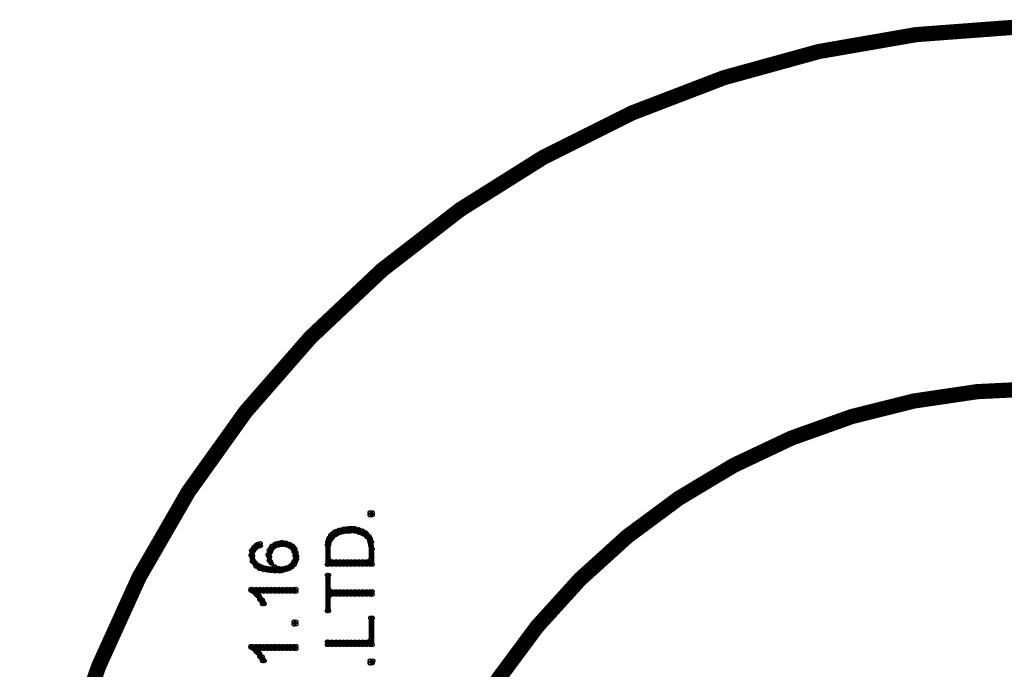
# Model space of a CAD drawing. Extents: x 97 to 162, y 100 to 201.
# Tile 32 of 47: x 135 to 148, y 146 to 155. Entities that reach past the tile are written whole.
import ezdxf

# ---------------------------------------------------------------- set-up
doc = ezdxf.new("R2010")
doc.units = 0
doc.layers.get('0').update_dxf_attribs({"linetype": 'CONTINUOUS'})
doc.layers.add('C-MASK_GBR', color=7, linetype='CONTINUOUS')
doc.layers.add('C-SILK_GBR', color=6, linetype='CONTINUOUS')

# ---------------------------------------------------------------- blocks, each defined once
blk = doc.blocks.new('ROUND_2')
blk.add_circle((0, 0), 0.025)

msp = doc.modelspace()

# ---------------------------------------------------------------- linework, layer by layer
at = {"layer": 'C-MASK_GBR', "const_width": 0.199898}
msp.add_lwpolyline([(147.951952, 154.795474, 0.8105196), (143.23187, 129.20345)], format="xyb", dxfattribs=at)
msp.add_lwpolyline([(139.749784, 141.500098, 1), (156.85008, 141.500098, 1)], format="xyb", close=True, dxfattribs=at)
at = {"layer": 'C-SILK_GBR', "const_width": 0.199898}
msp.add_lwpolyline([(147.951952, 154.795474, 0.8105196), (143.23187, 129.20345)], format="xyb", dxfattribs=at)
msp.add_lwpolyline([(139.749784, 141.500098, 1), (156.85008, 141.500098, 1)], format="xyb", close=True, dxfattribs=at)
at = {"layer": 'C-SILK_GBR', "const_width": 0.050038}
for points in [[(139.526772, 148.420582), (139.496546, 148.420582)], [(139.496546, 148.420582), (139.496546, 148.390102)], [(139.496546, 148.390102), (139.526772, 148.390102)], [(139.500102, 148.390102), (139.500102, 148.420582)], [(139.526772, 148.390102), (139.526772, 148.420582)], [(139.08659, 148.189696), (139.029186, 148.165058)], [(139.050014, 148.13153), (139.050014, 148.173948)], [(139.154408, 148.206714), (139.08659, 148.189696)], [(139.100052, 148.155406), (139.100052, 148.192998)], [(139.12977, 148.166836), (139.228068, 148.175726)], [(139.15009, 148.168614), (139.15009, 148.205444)], [(139.231624, 148.215096), (139.154408, 148.206714)], [(139.199874, 148.173186), (139.199874, 148.21154)], [(139.228068, 148.175726), (139.230354, 148.17598)], [(139.230354, 148.17598), (139.292838, 148.17598)], [(139.289282, 148.215096), (139.231624, 148.215096)], [(139.249912, 148.17598), (139.249912, 148.215096)], [(139.347956, 148.198332), (139.289282, 148.215096)], [(139.292838, 148.17598), (139.299696, 148.174964)], [(139.299696, 148.174964), (139.36218, 148.157184)], [(139.29995, 148.174964), (139.29995, 148.212048)], [(139.398502, 148.181568), (139.347956, 148.198332)], [(139.349988, 148.160486), (139.349988, 148.197824)], [(139.438126, 148.157946), (139.398502, 148.181568)], [(139.400026, 148.142198), (139.400026, 148.180552)], [(138.958574, 148.086826), (138.942064, 148.037296)], [(138.949938, 147.738338), (138.949938, 148.061172)], [(138.95705, 148.00834), (138.975084, 148.053044)], [(138.981688, 148.125434), (138.958574, 148.086826)], [(138.975084, 148.053044), (138.978132, 148.058632)], [(138.978132, 148.058632), (139.005056, 148.094446)], [(139.029186, 148.165058), (138.981688, 148.125434)], [(138.999976, 148.087842), (138.999976, 148.140674)], [(139.005056, 148.094446), (139.009374, 148.099018)], [(139.009374, 148.099018), (139.054078, 148.134578)], [(139.054078, 148.134578), (139.05992, 148.138134)], [(139.05992, 148.138134), (139.122404, 148.165058)], [(139.122404, 148.165058), (139.12977, 148.166836)], [(139.36218, 148.157184), (139.36472, 148.156168)], [(139.36472, 148.156168), (139.40917, 148.138388)], [(139.40917, 148.138388), (139.415012, 148.135086)], [(139.415012, 148.135086), (139.450826, 148.108416)], [(139.486132, 148.109686), (139.438126, 148.157946)], [(139.450064, 148.108924), (139.450064, 148.146008)], [(139.450826, 148.108416), (139.456414, 148.10232)], [(139.456414, 148.10232), (139.492228, 148.048726)], [(139.51839, 148.037296), (139.486132, 148.109686)], [(139.492228, 148.048726), (139.496038, 148.039836)], [(139.500102, 148.019516), (139.500102, 148.078698)], [(137.941812, 147.921472), (137.934192, 147.85975)], [(137.972292, 147.966938), (137.941812, 147.921472)], [(137.94994, 147.78101), (137.94994, 147.93341)], [(137.964672, 147.908518), (137.969244, 147.918678)], [(137.969244, 147.918678), (137.996168, 147.954238)], [(138.018774, 148.0058), (137.972292, 147.966938)], [(137.996168, 147.954238), (138.002264, 147.96008)], [(137.999978, 147.958556), (137.999978, 147.990052)], [(138.002264, 147.96008), (138.028934, 147.97786)], [(138.056874, 148.015198), (138.018774, 148.0058)], [(138.028934, 147.97786), (138.038078, 147.98167)], [(138.038078, 147.98167), (138.060176, 147.985988)], [(138.050016, 147.983956), (138.050016, 148.01342)], [(138.060176, 147.985988), (138.056874, 148.015198)], [(138.173206, 147.928584), (138.157712, 147.86737)], [(138.211814, 147.982686), (138.173206, 147.928584)], [(138.190986, 147.907502), (138.21791, 147.952206)], [(138.199876, 147.922488), (138.199876, 147.966176)], [(138.26617, 148.013928), (138.211814, 147.982686)], [(138.21791, 147.952206), (138.226546, 147.960842)], [(138.226546, 147.960842), (138.270996, 147.987512)], [(138.249914, 147.974812), (138.249914, 148.00453)], [(138.33856, 148.02993), (138.26617, 148.013928)], [(138.270996, 147.987512), (138.280394, 147.990814)], [(138.280394, 147.990814), (138.342878, 147.999704)], [(138.299952, 147.993608), (138.299952, 148.021294)], [(138.394186, 148.022056), (138.33856, 148.02993)], [(138.342878, 147.999704), (138.34999, 147.999704)], [(138.34999, 147.999704), (138.34999, 148.028406)], [(138.34999, 147.999704), (138.412474, 147.990814)], [(138.442954, 148.0058), (138.394186, 148.022056)], [(138.400028, 147.992592), (138.400028, 148.020024)], [(138.412474, 147.990814), (138.421872, 147.987512)], [(138.421872, 147.987512), (138.466322, 147.960842)], [(138.481562, 147.982686), (138.442954, 148.0058)], [(138.450066, 147.970494), (138.450066, 148.001482)], [(138.466322, 147.960842), (138.474958, 147.952206)], [(138.474958, 147.952206), (138.501882, 147.907502)], [(138.511534, 147.945094), (138.481562, 147.982686)], [(138.500104, 147.91055), (138.500104, 147.959572)], [(138.527536, 147.897596), (138.511534, 147.945094)], [(138.942064, 148.037296), (138.933936, 147.996656)], [(138.933936, 147.996656), (138.933936, 147.738338)], [(138.955272, 147.999196), (138.95705, 148.00834)], [(138.955272, 147.8026), (138.955272, 147.999196)], [(139.496038, 148.039836), (139.504928, 147.995132)], [(139.504928, 147.995132), (139.505436, 147.990306)], [(139.505436, 147.990306), (139.505436, 147.8026)], [(139.526772, 147.944332), (139.51839, 148.037296)], [(139.526772, 147.738338), (139.526772, 147.944332)], [(137.934192, 147.85975), (137.950194, 147.779994)], [(137.955782, 147.863814), (137.964672, 147.908518)], [(137.956036, 147.852892), (137.955782, 147.863814)], [(137.97407, 147.781518), (137.956036, 147.852892)], [(138.157712, 147.86737), (138.17346, 147.789138)], [(138.17346, 147.789138), (138.194796, 147.760436)], [(138.17854, 147.840954), (138.178794, 147.845272)], [(138.178794, 147.83689), (138.17854, 147.840954)], [(138.178794, 147.845272), (138.187938, 147.898866)], [(138.187938, 147.783296), (138.178794, 147.83689)], [(138.187938, 147.898866), (138.190986, 147.907502)], [(138.51001, 147.791424), (138.49223, 147.764754)], [(138.501882, 147.907502), (138.50493, 147.899628)], [(138.50493, 147.899628), (138.51382, 147.854924)], [(138.514328, 147.805394), (138.51001, 147.791424)], [(138.51382, 147.854924), (138.514328, 147.850098)], [(138.514328, 147.850098), (138.514328, 147.805394)], [(138.519916, 147.77085), (138.535664, 147.81022)], [(138.535664, 147.847812), (138.527536, 147.897596)], [(138.535664, 147.81022), (138.535664, 147.847812)], [(138.980418, 147.777708), (138.955272, 147.8026)], [(139.505436, 147.8026), (139.48029, 147.777708)], [(139.500102, 147.738338), (139.500102, 147.787106)], [(137.950194, 147.779994), (137.997692, 147.716748)], [(137.98042, 147.769834), (137.97407, 147.781518)], [(138.016234, 147.73402), (137.98042, 147.769834)], [(137.997692, 147.716748), (138.044428, 147.685506)], [(137.999978, 147.715224), (137.999978, 147.750276)], [(138.024616, 147.728686), (138.016234, 147.73402)], [(138.06932, 147.710652), (138.024616, 147.728686)], [(138.044428, 147.685506), (138.101324, 147.66925)], [(138.050016, 147.683982), (138.050016, 147.718526)], [(138.07059, 147.710144), (138.06932, 147.710652)], [(138.124184, 147.692364), (138.07059, 147.710144)], [(138.100054, 147.669504), (138.100054, 147.700492)], [(138.101324, 147.66925), (138.170666, 147.660614)], [(138.129772, 147.691094), (138.124184, 147.692364)], [(138.218926, 147.682204), (138.129772, 147.691094)], [(138.150092, 147.663154), (138.150092, 147.689062)], [(138.170666, 147.660614), (138.24966, 147.651724)], [(138.190986, 147.77466), (138.187938, 147.783296)], [(138.20394, 147.75307), (138.190986, 147.77466)], [(138.194796, 147.760436), (138.20394, 147.75307)], [(138.199876, 147.756372), (138.199876, 147.759674)], [(138.199876, 147.657312), (138.199876, 147.684236)], [(138.246358, 147.707096), (138.218926, 147.682204)], [(138.270996, 147.69465), (138.246358, 147.709382)], [(138.246358, 147.709382), (138.246358, 147.707096)], [(138.249914, 147.651724), (138.249914, 147.70735)], [(138.279886, 147.691348), (138.270996, 147.69465)], [(138.33348, 147.682458), (138.279886, 147.691348)], [(138.299952, 147.651724), (138.299952, 147.688046)], [(138.325098, 147.651724), (138.383772, 147.668488)], [(138.34237, 147.682712), (138.33348, 147.682458)], [(138.387074, 147.691602), (138.34237, 147.682712)], [(138.34999, 147.658836), (138.34999, 147.684236)], [(138.383772, 147.668488), (138.434064, 147.685252)], [(138.38809, 147.691856), (138.387074, 147.691602)], [(138.423904, 147.700746), (138.38809, 147.691856)], [(138.400028, 147.674076), (138.400028, 147.69465)], [(138.431778, 147.704302), (138.423904, 147.700746)], [(138.458448, 147.722082), (138.431778, 147.704302)], [(138.434064, 147.685252), (138.473688, 147.709128)], [(138.450066, 147.694904), (138.450066, 147.716494)], [(138.464544, 147.727924), (138.458448, 147.722082)], [(138.491468, 147.763484), (138.464544, 147.727924)], [(138.473688, 147.709128), (138.504422, 147.739862)], [(138.49223, 147.764754), (138.491468, 147.763484)], [(138.500104, 147.73529), (138.500104, 147.776438)], [(138.504422, 147.739862), (138.519916, 147.77085)], [(138.933936, 147.738338), (139.526772, 147.738338)], [(139.48029, 147.777708), (138.980418, 147.777708)], [(138.999976, 147.738338), (138.999976, 147.777708)], [(139.050014, 147.738338), (139.050014, 147.777708)], [(139.100052, 147.738338), (139.100052, 147.777708)], [(139.15009, 147.738338), (139.15009, 147.777708)], [(139.199874, 147.738338), (139.199874, 147.777708)], [(139.249912, 147.738338), (139.249912, 147.777708)], [(139.29995, 147.738338), (139.29995, 147.777708)], [(139.349988, 147.738338), (139.349988, 147.777708)], [(139.400026, 147.738338), (139.400026, 147.777708)], [(139.450064, 147.738338), (139.450064, 147.777708)], [(138.24966, 147.651724), (138.325098, 147.651724)], [(138.955272, 147.599146), (138.933936, 147.599146)], [(138.933936, 147.599146), (138.933936, 147.131278)], [(138.949938, 147.131278), (138.949938, 147.599146)], [(138.955272, 147.409916), (138.955272, 147.599146)], [(138.526774, 147.414234), (137.933938, 147.414234)], [(137.933938, 147.414234), (137.933938, 147.399756)], [(137.933938, 147.399756), (137.96645, 147.380452)], [(137.94994, 147.390104), (137.94994, 147.414234)], [(137.999978, 147.34794), (137.999978, 147.414234)], [(138.050016, 147.383754), (138.050016, 147.414234)], [(138.100054, 147.384008), (138.100054, 147.414234)], [(138.150092, 147.384008), (138.150092, 147.414234)], [(138.199876, 147.384008), (138.199876, 147.414234)], [(138.249914, 147.384008), (138.249914, 147.414234)], [(138.299952, 147.384008), (138.299952, 147.414234)], [(138.34999, 147.384008), (138.34999, 147.414234)], [(138.400028, 147.384008), (138.400028, 147.414234)], [(138.450066, 147.384008), (138.450066, 147.414234)], [(138.500104, 147.384008), (138.500104, 147.414234)], [(138.526774, 147.384008), (138.526774, 147.414234)], [(138.980418, 147.38477), (138.955272, 147.409916)], [(137.96645, 147.380452), (137.971276, 147.376642)], [(137.971276, 147.376642), (138.01598, 147.331938)], [(138.01598, 147.331938), (138.019028, 147.328128)], [(138.019028, 147.328128), (138.054842, 147.274534)], [(138.026902, 147.358862), (138.051794, 147.384008)], [(138.031728, 147.343876), (138.026902, 147.358862)], [(138.084052, 147.27428), (138.031728, 147.343876)], [(138.050016, 147.281646), (138.050016, 147.319746)], [(138.051794, 147.384008), (138.526774, 147.384008)], [(138.054842, 147.274534), (138.055604, 147.27301)], [(138.055604, 147.27301), (138.084052, 147.223226)], [(138.109452, 147.223226), (138.084052, 147.27428)], [(138.955272, 147.320508), (138.980418, 147.345654)], [(138.955272, 147.131278), (138.955272, 147.320508)], [(139.526772, 147.38477), (138.980418, 147.38477)], [(138.980418, 147.345654), (139.526772, 147.345654)], [(138.999976, 147.345654), (138.999976, 147.38477)], [(139.050014, 147.345654), (139.050014, 147.38477)], [(139.100052, 147.345654), (139.100052, 147.38477)], [(139.15009, 147.345654), (139.15009, 147.38477)], [(139.199874, 147.345654), (139.199874, 147.38477)], [(139.249912, 147.345654), (139.249912, 147.38477)], [(139.29995, 147.345654), (139.29995, 147.38477)], [(139.349988, 147.345654), (139.349988, 147.38477)], [(139.400026, 147.345654), (139.400026, 147.38477)], [(139.450064, 147.345654), (139.450064, 147.38477)], [(139.500102, 147.345654), (139.500102, 147.38477)], [(139.526772, 147.345654), (139.526772, 147.38477)], [(138.084052, 147.223226), (138.109452, 147.223226)], [(138.100054, 147.223226), (138.100054, 147.242276)], [(138.933936, 147.131278), (138.955272, 147.131278)], [(139.526772, 147.036536), (139.505436, 147.036536)], [(139.505436, 147.036536), (139.505436, 146.749008)], [(139.526772, 146.684746), (139.526772, 147.036536)], [(138.526774, 146.985736), (138.496548, 146.985736)], [(138.496548, 146.985736), (138.496548, 146.955256)], [(138.496548, 146.955256), (138.526774, 146.955256)], [(138.500104, 146.955256), (138.500104, 146.985736)], [(138.526774, 146.955256), (138.526774, 146.985736)], [(138.526774, 146.664172), (137.933938, 146.664172)], [(137.933938, 146.664172), (137.933938, 146.649948)], [(137.933938, 146.649948), (137.96645, 146.63039)], [(137.94994, 146.640296), (137.94994, 146.664172)], [(137.96645, 146.63039), (137.971276, 146.62658)], [(137.971276, 146.62658), (138.01598, 146.581876)], [(137.999978, 146.597878), (137.999978, 146.664172)], [(138.026902, 146.609054), (138.051794, 146.633946)], [(138.050016, 146.633946), (138.050016, 146.664172)], [(138.051794, 146.633946), (138.526774, 146.633946)], [(138.100054, 146.633946), (138.100054, 146.664172)], [(138.150092, 146.633946), (138.150092, 146.664172)], [(138.199876, 146.633946), (138.199876, 146.664172)], [(138.249914, 146.633946), (138.249914, 146.664172)], [(138.299952, 146.633946), (138.299952, 146.664172)], [(138.34999, 146.633946), (138.34999, 146.664172)], [(138.400028, 146.633946), (138.400028, 146.664172)], [(138.450066, 146.633946), (138.450066, 146.664172)], [(138.500104, 146.633946), (138.500104, 146.664172)], [(138.526774, 146.633946), (138.526774, 146.664172)], [(139.48029, 146.724116), (138.933936, 146.724116)], [(138.933936, 146.724116), (138.933936, 146.684746)], [(138.933936, 146.684746), (139.526772, 146.684746)], [(138.949938, 146.684746), (138.949938, 146.724116)], [(138.999976, 146.684746), (138.999976, 146.724116)], [(139.050014, 146.684746), (139.050014, 146.724116)], [(139.100052, 146.684746), (139.100052, 146.724116)], [(139.15009, 146.684746), (139.15009, 146.724116)], [(139.199874, 146.684746), (139.199874, 146.724116)], [(139.249912, 146.684746), (139.249912, 146.724116)], [(139.29995, 146.684746), (139.29995, 146.724116)], [(139.349988, 146.684746), (139.349988, 146.724116)], [(139.400026, 146.684746), (139.400026, 146.724116)], [(139.450064, 146.684746), (139.450064, 146.724116)], [(139.505436, 146.749008), (139.48029, 146.724116)], [(139.500102, 146.684746), (139.500102, 146.733768)], [(138.01598, 146.581876), (138.019028, 146.578066)], [(138.019028, 146.578066), (138.054842, 146.524472)], [(138.031728, 146.593814), (138.026902, 146.609054)], [(138.084052, 146.524218), (138.031728, 146.593814)], [(138.050016, 146.531584), (138.050016, 146.569684)], [(138.054842, 146.524472), (138.055604, 146.523202)], [(138.055604, 146.523202), (138.084052, 146.473164)], [(138.109452, 146.473164), (138.084052, 146.524218)], [(138.084052, 146.473164), (138.109452, 146.473164)], [(138.100054, 146.473164), (138.100054, 146.492214)], [(139.536424, 146.47418), (139.496546, 146.47418)], [(139.496546, 146.47418), (139.496546, 146.4437)], [(139.496546, 146.4437), (139.526772, 146.4437)], [(139.500102, 146.4437), (139.500102, 146.47418)], [(139.526772, 146.454368), (139.536424, 146.47418)], [(139.526772, 146.4437), (139.526772, 146.454368)]]:
    msp.add_lwpolyline(points, dxfattribs=at)

# ---------------------------------------------------------------- block references
at = {"layer": 'C-SILK_GBR'}
for p in [(139.496546, 148.420582), (139.496546, 148.390102), (139.500102, 148.420582), (139.500102, 148.390102), (139.526772, 148.420582), (139.526772, 148.420582), (139.526772, 148.390102), (139.050014, 148.173948), (139.08659, 148.189696), (139.100052, 148.192998), (139.15009, 148.205444), (139.154408, 148.206714), (139.199874, 148.21154), (139.228068, 148.175726), (139.230354, 148.17598), (139.231624, 148.215096), (139.249912, 148.215096), (139.249912, 148.17598), (139.289282, 148.215096), (139.292838, 148.17598), (139.299696, 148.174964), (139.29995, 148.212048), (139.29995, 148.174964), (139.347956, 148.198332), (139.349988, 148.197824), (139.398502, 148.181568), (139.400026, 148.180552), (138.949938, 148.061172), (138.958574, 148.086826), (138.975084, 148.053044), (138.978132, 148.058632), (138.981688, 148.125434), (138.999976, 148.140674), (138.999976, 148.087842), (139.005056, 148.094446), (139.009374, 148.099018), (139.029186, 148.165058), (139.050014, 148.13153), (139.054078, 148.134578), (139.05992, 148.138134), (139.100052, 148.155406), (139.122404, 148.165058), (139.12977, 148.166836), (139.15009, 148.168614), (139.199874, 148.173186), (139.349988, 148.160486), (139.36218, 148.157184), (139.36472, 148.156168), (139.400026, 148.142198), (139.40917, 148.138388), (139.415012, 148.135086), (139.438126, 148.157946), (139.450064, 148.146008), (139.450064, 148.108924), (139.450826, 148.108416), (139.456414, 148.10232), (139.486132, 148.109686), (139.492228, 148.048726), (139.500102, 148.078698), (137.941812, 147.921472), (137.94994, 147.93341), (137.969244, 147.918678), (137.972292, 147.966938), (137.996168, 147.954238), (137.999978, 147.990052), (137.999978, 147.958556), (138.002264, 147.96008), (138.018774, 148.0058), (138.028934, 147.97786), (138.038078, 147.98167), (138.050016, 148.01342), (138.050016, 147.983956), (138.056874, 148.015198), (138.060176, 147.985988), (138.173206, 147.928584), (138.199876, 147.966176), (138.199876, 147.922488), (138.211814, 147.982686), (138.21791, 147.952206), (138.226546, 147.960842), (138.249914, 148.00453), (138.249914, 147.974812), (138.26617, 148.013928), (138.270996, 147.987512), (138.280394, 147.990814), (138.299952, 148.021294), (138.299952, 147.993608), (138.33856, 148.02993), (138.342878, 147.999704), (138.34999, 148.028406), (138.34999, 147.999704), (138.34999, 147.999704), (138.394186, 148.022056), (138.400028, 148.020024), (138.400028, 147.992592), (138.412474, 147.990814), (138.421872, 147.987512), (138.442954, 148.0058), (138.450066, 148.001482), (138.450066, 147.970494), (138.466322, 147.960842), (138.474958, 147.952206), (138.481562, 147.982686), (138.500104, 147.959572), (138.511534, 147.945094), (138.933936, 147.996656), (138.942064, 148.037296), (138.955272, 147.999196), (138.95705, 148.00834), (139.496038, 148.039836), (139.500102, 148.019516), (139.504928, 147.995132), (139.505436, 147.990306), (139.505436, 147.990306), (139.51839, 148.037296), (139.526772, 147.944332), (139.526772, 147.944332), (137.934192, 147.85975), (137.955782, 147.863814), (137.956036, 147.852892), (137.964672, 147.908518), (138.157712, 147.86737), (138.17346, 147.789138), (138.17854, 147.840954), (138.178794, 147.845272), (138.178794, 147.83689), (138.187938, 147.898866), (138.190986, 147.907502), (138.500104, 147.91055), (138.501882, 147.907502), (138.50493, 147.899628), (138.51001, 147.791424), (138.51382, 147.854924), (138.514328, 147.850098), (138.514328, 147.805394), (138.527536, 147.897596), (138.535664, 147.847812), (138.535664, 147.847812), (138.535664, 147.81022), (138.955272, 147.8026), (139.500102, 147.787106), (139.505436, 147.8026), (137.94994, 147.78101), (137.950194, 147.779994), (137.97407, 147.781518), (137.98042, 147.769834), (137.997692, 147.716748), (137.999978, 147.750276), (137.999978, 147.715224), (138.016234, 147.73402), (138.024616, 147.728686), (138.044428, 147.685506), (138.050016, 147.718526), (138.050016, 147.683982), (138.06932, 147.710652), (138.07059, 147.710144), (138.100054, 147.700492), (138.100054, 147.669504), (138.101324, 147.66925), (138.124184, 147.692364), (138.129772, 147.691094), (138.150092, 147.689062), (138.150092, 147.663154), (138.170666, 147.660614), (138.187938, 147.783296), (138.190986, 147.77466), (138.194796, 147.760436), (138.199876, 147.759674), (138.199876, 147.756372), (138.199876, 147.684236), (138.199876, 147.657312), (138.20394, 147.75307), (138.218926, 147.682204), (138.246358, 147.709382), (138.246358, 147.707096), (138.249914, 147.70735), (138.270996, 147.69465), (138.279886, 147.691348), (138.299952, 147.688046), (138.33348, 147.682458), (138.34237, 147.682712), (138.34999, 147.684236), (138.34999, 147.658836), (138.383772, 147.668488), (138.387074, 147.691602), (138.38809, 147.691856), (138.400028, 147.69465), (138.400028, 147.674076), (138.423904, 147.700746), (138.431778, 147.704302), (138.434064, 147.685252), (138.450066, 147.716494), (138.450066, 147.694904), (138.458448, 147.722082), (138.464544, 147.727924), (138.473688, 147.709128), (138.491468, 147.763484), (138.49223, 147.764754), (138.500104, 147.776438), (138.500104, 147.73529), (138.504422, 147.739862), (138.519916, 147.77085), (138.933936, 147.738338), (138.949938, 147.738338), (138.980418, 147.777708), (138.999976, 147.777708), (138.999976, 147.738338), (139.050014, 147.777708), (139.050014, 147.738338), (139.100052, 147.777708), (139.100052, 147.738338), (139.15009, 147.777708), (139.15009, 147.738338), (139.199874, 147.777708), (139.199874, 147.738338), (139.249912, 147.777708), (139.249912, 147.738338), (139.29995, 147.777708), (139.29995, 147.738338), (139.349988, 147.777708), (139.349988, 147.738338), (139.400026, 147.777708), (139.400026, 147.738338), (139.450064, 147.777708), (139.450064, 147.738338), (139.48029, 147.777708), (139.500102, 147.738338), (139.526772, 147.738338), (138.24966, 147.651724), (138.249914, 147.651724), (138.299952, 147.651724), (138.325098, 147.651724), (138.933936, 147.599146), (138.949938, 147.599146), (138.955272, 147.599146), (137.933938, 147.414234), (137.933938, 147.399756), (137.94994, 147.414234), (137.999978, 147.414234), (138.050016, 147.414234), (138.100054, 147.414234), (138.150092, 147.414234), (138.199876, 147.414234), (138.249914, 147.414234), (138.299952, 147.414234), (138.34999, 147.414234), (138.400028, 147.414234), (138.450066, 147.414234), (138.500104, 147.414234), (138.526774, 147.414234), (138.526774, 147.414234), (138.955272, 147.409916), (137.94994, 147.390104), (137.96645, 147.380452), (137.971276, 147.376642), (137.999978, 147.34794), (138.01598, 147.331938), (138.019028, 147.328128), (138.026902, 147.358862), (138.031728, 147.343876), (138.050016, 147.383754), (138.050016, 147.319746), (138.050016, 147.281646), (138.051794, 147.384008), (138.054842, 147.274534), (138.055604, 147.27301), (138.084052, 147.27428), (138.100054, 147.384008), (138.150092, 147.384008), (138.199876, 147.384008), (138.249914, 147.384008), (138.299952, 147.384008), (138.34999, 147.384008), (138.400028, 147.384008), (138.450066, 147.384008), (138.500104, 147.384008), (138.526774, 147.384008), (138.955272, 147.320508), (138.980418, 147.38477), (138.980418, 147.345654), (138.999976, 147.38477), (138.999976, 147.345654), (139.050014, 147.38477), (139.050014, 147.345654), (139.100052, 147.38477), (139.100052, 147.345654), (139.15009, 147.38477), (139.15009, 147.345654), (139.199874, 147.38477), (139.199874, 147.345654), (139.249912, 147.38477), (139.249912, 147.345654), (139.29995, 147.38477), (139.29995, 147.345654), (139.349988, 147.38477), (139.349988, 147.345654), (139.400026, 147.38477), (139.400026, 147.345654), (139.450064, 147.38477), (139.450064, 147.345654), (139.500102, 147.38477), (139.500102, 147.345654), (139.526772, 147.38477), (139.526772, 147.38477), (139.526772, 147.345654), (138.084052, 147.223226), (138.100054, 147.242276), (138.100054, 147.223226), (138.109452, 147.223226), (138.933936, 147.131278), (138.949938, 147.131278), (138.955272, 147.131278), (139.505436, 147.036536), (139.526772, 147.036536), (139.526772, 147.036536), (138.496548, 146.985736), (138.496548, 146.955256), (138.500104, 146.985736), (138.500104, 146.955256), (138.526774, 146.985736), (138.526774, 146.985736), (138.526774, 146.955256), (137.933938, 146.664172), (137.933938, 146.649948), (137.94994, 146.664172), (137.94994, 146.640296), (137.96645, 146.63039), (137.971276, 146.62658), (137.999978, 146.664172), (138.050016, 146.664172), (138.050016, 146.633946), (138.051794, 146.633946), (138.100054, 146.664172), (138.100054, 146.633946), (138.150092, 146.664172), (138.150092, 146.633946), (138.199876, 146.664172), (138.199876, 146.633946), (138.249914, 146.664172), (138.249914, 146.633946), (138.299952, 146.664172), (138.299952, 146.633946), (138.34999, 146.664172), (138.34999, 146.633946), (138.400028, 146.664172), (138.400028, 146.633946), (138.450066, 146.664172), (138.450066, 146.633946), (138.500104, 146.664172), (138.500104, 146.633946), (138.526774, 146.664172), (138.526774, 146.664172), (138.526774, 146.633946), (138.933936, 146.724116), (138.933936, 146.684746), (138.949938, 146.724116), (138.949938, 146.684746), (138.999976, 146.724116), (138.999976, 146.684746), (139.050014, 146.724116), (139.050014, 146.684746), (139.100052, 146.724116), (139.100052, 146.684746), (139.15009, 146.724116), (139.15009, 146.684746), (139.199874, 146.724116), (139.199874, 146.684746), (139.249912, 146.724116), (139.249912, 146.684746), (139.29995, 146.724116), (139.29995, 146.684746), (139.349988, 146.724116), (139.349988, 146.684746), (139.400026, 146.724116), (139.400026, 146.684746), (139.450064, 146.724116), (139.450064, 146.684746), (139.48029, 146.724116), (139.500102, 146.733768), (139.500102, 146.684746), (139.505436, 146.749008), (139.526772, 146.684746), (137.999978, 146.597878), (138.01598, 146.581876), (138.019028, 146.578066), (138.026902, 146.609054), (138.031728, 146.593814), (138.050016, 146.569684), (138.050016, 146.531584), (138.054842, 146.524472), (138.055604, 146.523202), (138.084052, 146.524218), (138.084052, 146.473164), (138.100054, 146.492214), (138.100054, 146.473164), (138.109452, 146.473164), (139.496546, 146.47418), (139.496546, 146.4437), (139.500102, 146.47418), (139.500102, 146.4437), (139.526772, 146.454368), (139.526772, 146.4437), (139.536424, 146.47418), (139.536424, 146.47418)]:
    msp.add_blockref('ROUND_2', p, dxfattribs=at)

doc.saveas('drawing.dxf')
